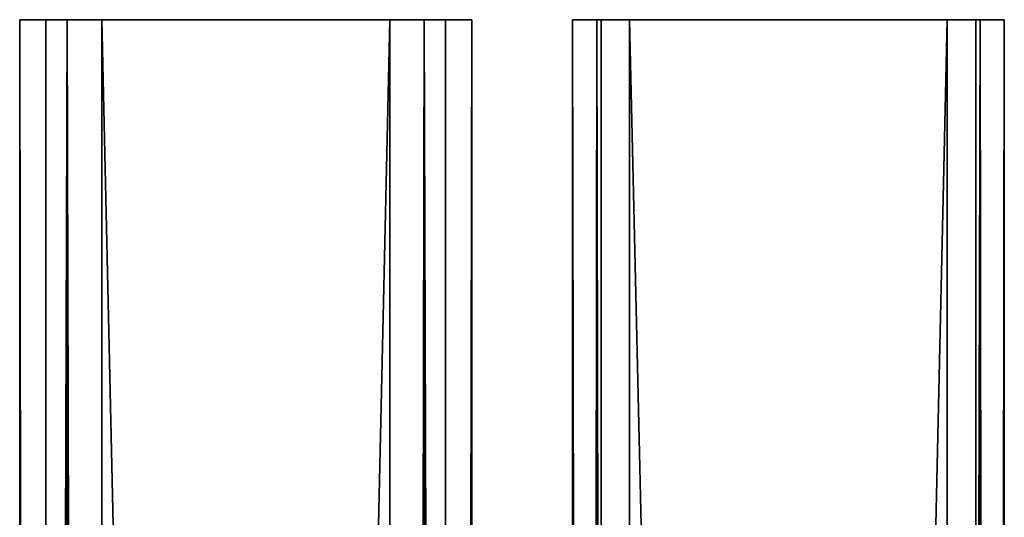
# Model space of a CAD drawing. Extents: x -1687 to 817, y -668 to 832.
# Tile 166 of 182: x 361 to 458, y 783 to 832. Entities that reach past the tile are written whole.
import ezdxf

# ---------------------------------------------------------------- set-up
doc = ezdxf.new("R2010")
doc.units = 0
doc.header["$LTSCALE"] = 25.4
doc.layers.get('0').update_dxf_attribs({"color": 13, "linetype": 'CONTINUOUS'})
doc.layers.add('WOOD', color=253, linetype='CONTINUOUS')

# ---------------------------------------------------------------- blocks, each defined once
blk = doc.blocks.new('L006_07-00_001_DOMY_LNA_OB')
at = {"color": 0}
for p, q in [((0, 37), (0, 40, -3)), ((0, 40, -3), (0, 40, -37)), ((0, 40, -37), (0, 37, -40)), ((1500, 40, -37), (0, 40, -37)), ((0, 40, -3), (0, 40, -37)), ((0, 40, -3), (1500, 40, -3)), ((0, 40, -37), (0, 37, -40)), ((1500, 40, -37), (0, 40, -37)), ((0, 37), (0, 40, -3)), ((0, 40, -3), (1500, 40, -3)), ((0, 37, -40), (0, 3, -40)), ((0, 3), (0, 37)), ((0, 3), (0, 37)), ((1500, 37), (0, 37)), ((0, 37, -40), (0, 3, -40)), ((0, 37, -40), (1500, 37, -40)), ((0, 37, -40), (1500, 37, -40)), ((1500, 37), (0, 37)), ((0, 3, -40), (0, 0, -37)), ((0, 0, -3), (0, 3)), ((0, 3), (1500, 3)), ((1500, 3, -40), (0, 3, -40)), ((0, 3, -40), (0, 0, -37)), ((1500, 3, -40), (0, 3, -40)), ((0, 0, -3), (0, 3)), ((0, 3), (1500, 3)), ((0, 0, -37), (0, 0, -3)), ((0, 0, -37), (0, 0, -3)), ((0, 0, -37), (1500, 0, -37)), ((1500, 0, -3), (0, 0, -3)), ((0, 0, -37), (1500, 0, -37)), ((1500, 0, -3), (0, 0, -3))]:
    blk.add_line(p, q, dxfattribs=at)
at = {"color": 7}
mesh = blk.add_polyface(dxfattribs=at)
corners = [(0, 3), (0, 0, -37), (0, 0, -3), (0, 3, -40), (0, 37), (0, 37, -40), (0, 40, -3), (0, 40, -37)]
mesh.append_faces([[corners[k] for k in face] for face in [(0, 1, 2), (5, 6, 7)]], dxfattribs={"vtx0": -1, "color": 7})
mesh.append_faces([[corners[k] for k in face] for face in [(1, 0, 3), (3, 4, 5)]], dxfattribs={"vtx0": -1, "vtx1": -1, "color": 7})
mesh.append_faces([[corners[k] for k in face] for face in [(3, 0, 4), (5, 4, 6)]], dxfattribs={"vtx0": -1, "vtx2": -1, "color": 7})
mesh = blk.add_polyface(dxfattribs=at)
corners = [(0, 40, -3), (1500, 40, -37), (0, 40, -37), (1500, 40, -3)]
mesh.append_faces([[corners[k] for k in face] for face in [(0, 1, 2), (1, 0, 3)]], dxfattribs={"vtx0": -1, "color": 7})
mesh = blk.add_polyface(dxfattribs=at)
corners = [(1500, 40, -37), (0, 37, -40), (0, 40, -37), (1500, 37, -40)]
mesh.append_faces([[corners[k] for k in face] for face in [(0, 1, 2), (1, 0, 3)]], dxfattribs={"vtx0": -1, "color": 7})
mesh = blk.add_polyface(dxfattribs=at)
corners = [(0, 37), (1500, 40, -3), (0, 40, -3), (1500, 37)]
mesh.append_faces([[corners[k] for k in face] for face in [(0, 1, 2), (1, 0, 3)]], dxfattribs={"vtx0": -1, "color": 7})
mesh = blk.add_polyface(dxfattribs=at)
corners = [(1500, 3), (0, 37), (0, 3), (1500, 37)]
mesh.append_faces([[corners[k] for k in face] for face in [(0, 1, 2), (1, 0, 3)]], dxfattribs={"vtx0": -1, "color": 7})
mesh = blk.add_polyface(dxfattribs=at)
corners = [(1500, 37, -40), (0, 3, -40), (0, 37, -40), (1500, 3, -40)]
mesh.append_faces([[corners[k] for k in face] for face in [(0, 1, 2), (1, 0, 3)]], dxfattribs={"vtx0": -1, "color": 7})
mesh = blk.add_polyface(dxfattribs=at)
corners = [(1500, 0, -37), (0, 3, -40), (1500, 3, -40), (0, 0, -37)]
mesh.append_faces([[corners[k] for k in face] for face in [(0, 1, 2), (1, 0, 3)]], dxfattribs={"vtx0": -1, "color": 7})
mesh = blk.add_polyface(dxfattribs=at)
corners = [(1500, 0, -3), (0, 3), (0, 0, -3), (1500, 3)]
mesh.append_faces([[corners[k] for k in face] for face in [(0, 1, 2), (1, 0, 3)]], dxfattribs={"vtx0": -1, "color": 7})
mesh = blk.add_polyface(dxfattribs=at)
corners = [(1500, 0, -3), (0, 0, -37), (1500, 0, -37), (0, 0, -3)]
mesh.append_faces([[corners[k] for k in face] for face in [(0, 1, 2), (1, 0, 3)]], dxfattribs={"vtx0": -1, "color": 7})

msp = doc.modelspace()

# ---------------------------------------------------------------- block references
at = {"layer": 'WOOD', "color": 0, "extrusion": (-0.990586, 2.56399e-16, 0.136891)}
msp.add_blockref('L006_07-00_001_DOMY_LNA_OB', (-831.816, 1536.665, -151.737), dxfattribs=at)
at = {"layer": 'WOOD', "color": 0, "extrusion": (-0.997548, 2.3103e-16, 0.069987)}
msp.add_blockref('L006_07-00_001_DOMY_LNA_OB', (-831.816, 1520.181, -309.38), dxfattribs=at)

doc.saveas('drawing.dxf')
